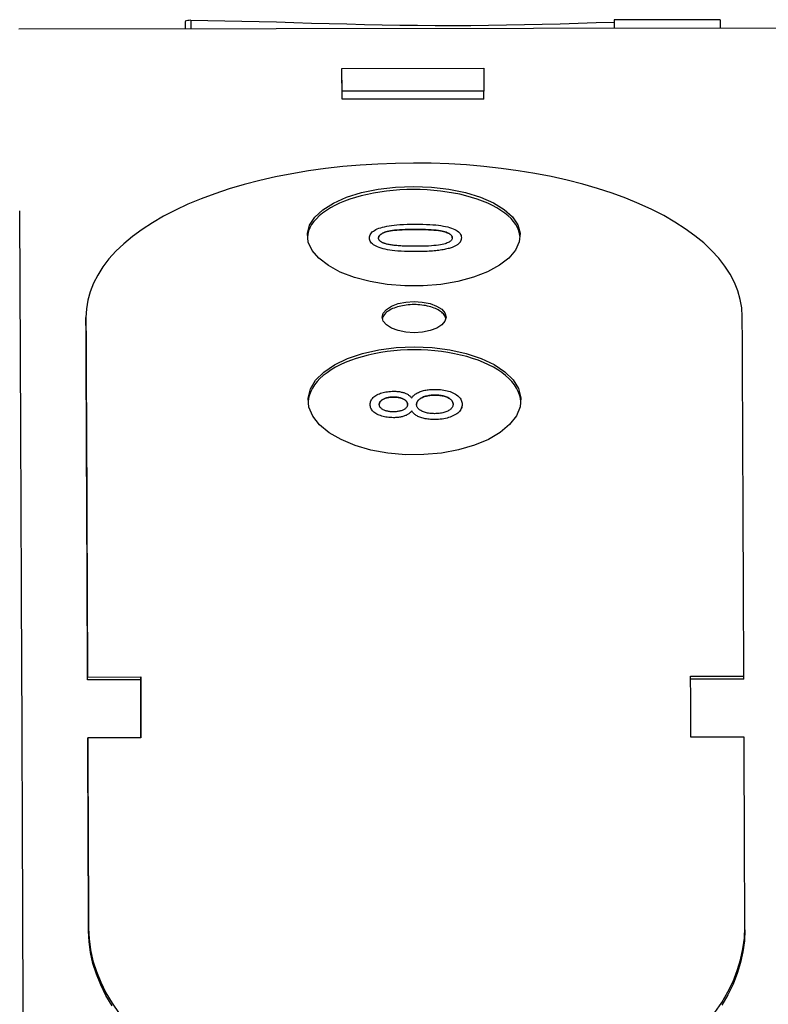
# Model space of a CAD drawing. Header units: millimetres. Extents: x 209 to 543, y 36 to 448.
# Tile 20 of 21: x 494 to 515, y 307 to 335. Entities that reach past the tile are written whole.
import ezdxf

# ---------------------------------------------------------------- set-up
doc = ezdxf.new("R2010")
doc.units = ezdxf.units.MM
doc.layers.add('Detail', color=2, linetype='Continuous')

msp = doc.modelspace()

# ---------------------------------------------------------------- linework, layer by layer
at = {"layer": 'Detail'}
for p, q in [((498.801, 334.593), (498.801, 334.375)), ((498.958, 334.624), (498.958, 334.375)), ((510.89, 334.64), (510.89, 334.391)), ((513.879, 334.633), (513.879, 334.395)), ((516.609, 334.399), (494.109, 334.369)), ((503.22, 333.267), (507.22, 333.272)), ((503.224, 332.625), (503.22, 333.267)), ((503.22, 333.041), (503.22, 333.267)), ((507.22, 333.272), (507.224, 332.63)), ((507.224, 332.63), (503.224, 332.625)), ((503.224, 332.399), (503.224, 332.625)), ((507.224, 332.405), (507.224, 332.63)), ((507.224, 332.405), (503.224, 332.399)), ((503.995, 328.493), (503.995, 328.493)), ((506.587, 328.497), (506.587, 328.497)), ((496.005, 326.164), (496.005, 326.251)), ((504.017, 323.799), (504.017, 323.799)), ((506.609, 323.805), (506.609, 323.805)), ((505.189, 323.625), (505.189, 323.625)), ((496.049, 316.124), (497.549, 316.126)), ((496.049, 316.042), (496.049, 316.124)), ((497.549, 316.044), (496.049, 316.042)), ((497.549, 316.044), (497.549, 316.126)), ((513.049, 316.147), (514.549, 316.149)), ((514.549, 316.066), (513.049, 316.064)), ((514.549, 316.066), (514.549, 316.149)), ((497.556, 314.411), (496.056, 314.409)), ((496.056, 314.327), (496.056, 314.409)), ((514.556, 314.434), (513.056, 314.432)), ((514.577, 309), (514.577, 309.052))]:
    msp.add_line(p, q, dxfattribs=at)
at = {"layer": 'Detail', "flags": 128}
for points in [[(498.958, 334.624), (499.436, 334.619), (499.917, 334.611), (500.401, 334.601), (500.888, 334.588), (501.377, 334.575), (501.868, 334.56), (502.362, 334.546), (502.857, 334.532), (503.354, 334.52), (503.852, 334.508), (504.351, 334.497), (504.85, 334.489), (505.35, 334.482), (505.85, 334.478), (506.35, 334.477), (506.85, 334.479), (507.353, 334.484), (507.857, 334.492), (508.362, 334.501), (508.868, 334.513), (509.375, 334.526), (509.88, 334.541), (510.386, 334.556), (510.89, 334.572)], [(514.505, 326.276), (514.49, 326.519), (514.448, 326.762), (514.38, 327.001), (514.284, 327.238), (514.162, 327.47), (514.014, 327.699), (513.84, 327.922), (513.641, 328.139), (513.417, 328.35), (513.17, 328.554), (512.899, 328.751), (512.606, 328.94), (512.291, 329.121), (511.956, 329.293), (511.601, 329.456), (511.227, 329.609), (510.836, 329.752), (510.428, 329.885), (510.006, 330.008), (509.569, 330.119), (509.12, 330.219), (508.659, 330.308), (508.188, 330.386), (507.709, 330.451), (507.223, 330.505), (506.73, 330.547), (506.234, 330.577), (505.734, 330.594), (505.234, 330.6), (504.733, 330.593), (504.234, 330.574), (503.737, 330.543), (503.246, 330.5), (502.76, 330.445), (502.281, 330.378), (501.811, 330.299), (501.352, 330.209), (500.903, 330.108), (500.468, 329.995), (500.046, 329.871), (499.64, 329.737), (499.25, 329.593), (498.878, 329.439), (498.525, 329.275), (498.191, 329.103), (497.878, 328.921), (497.587, 328.731), (497.318, 328.533), (497.072, 328.329), (496.851, 328.117), (496.654, 327.899), (496.482, 327.675), (496.336, 327.447), (496.217, 327.214), (496.123, 326.977), (496.057, 326.737), (496.017, 326.495), (496.005, 326.251)], [(505.237, 329.855), (505.045, 329.852), (504.854, 329.843), (504.664, 329.829), (504.477, 329.809), (504.293, 329.784), (504.113, 329.754), (503.937, 329.718), (503.767, 329.677), (503.603, 329.632), (503.446, 329.581), (503.296, 329.526), (503.154, 329.467), (503.02, 329.403), (502.896, 329.336), (502.781, 329.265), (502.677, 329.191), (502.582, 329.113), (502.499, 329.033), (502.427, 328.951), (502.367, 328.866), (502.318, 328.78), (502.282, 328.692), (502.258, 328.603), (502.245, 328.513)], [(505.237, 329.944), (505.744, 329.925), (506.237, 329.867), (506.701, 329.772), (507.123, 329.642), (507.492, 329.481), (507.795, 329.293), (508.025, 329.083), (508.175, 328.858), (508.241, 328.623), (508.22, 328.384), (508.115, 328.15), (507.926, 327.926), (507.661, 327.721), (507.325, 327.538), (506.931, 327.385), (506.487, 327.265), (506.008, 327.183), (505.507, 327.141), (504.997, 327.14), (504.496, 327.181), (504.015, 327.261), (503.571, 327.379), (503.174, 327.532), (502.837, 327.713), (502.569, 327.918), (502.378, 328.141), (502.269, 328.375), (502.246, 328.613), (502.309, 328.849), (502.457, 329.075), (502.684, 329.285), (502.985, 329.474), (503.352, 329.637), (503.774, 329.768), (504.238, 329.865), (504.73, 329.924), (505.237, 329.944)], [(508.242, 328.515), (508.23, 328.605), (508.206, 328.694), (508.169, 328.782), (508.12, 328.869), (508.059, 328.954), (507.987, 329.036), (507.903, 329.117), (507.809, 329.194), (507.703, 329.268), (507.588, 329.339), (507.463, 329.407), (507.329, 329.47), (507.186, 329.529), (507.035, 329.584), (506.877, 329.635), (506.712, 329.68), (506.541, 329.721), (506.365, 329.756), (506.184, 329.786), (506, 329.811), (505.812, 329.83), (505.621, 329.844), (505.43, 329.852), (505.237, 329.855)], [(494.144, 328.786), (494.144, 328.806), (494.144, 328.825), (494.144, 328.845), (494.144, 328.865), (494.144, 328.885), (494.143, 328.905), (494.143, 328.925), (494.143, 328.945), (494.143, 328.964), (494.142, 328.984), (494.142, 329.004), (494.142, 329.024), (494.142, 329.043), (494.141, 329.063), (494.141, 329.083), (494.141, 329.103), (494.14, 329.122), (494.14, 329.142), (494.14, 329.162), (494.139, 329.181), (494.139, 329.201), (494.138, 329.22), (494.138, 329.24), (494.137, 329.26)], [(503.995, 328.493), (503.997, 328.524), (504.004, 328.554), (504.015, 328.583), (504.031, 328.61), (504.051, 328.636), (504.076, 328.661), (504.106, 328.684), (504.139, 328.706), (504.176, 328.727), (504.218, 328.746), (504.263, 328.763), (504.313, 328.78), (504.366, 328.795), (504.423, 328.808), (504.484, 328.821), (504.549, 328.833), (504.618, 328.843), (504.69, 328.853), (504.768, 328.861), (504.856, 328.868), (504.951, 328.873), (505.056, 328.877), (505.168, 328.879), (505.29, 328.88)], [(505.291, 328.731), (505.189, 328.73), (505.093, 328.729), (505.004, 328.726), (504.919, 328.723), (504.841, 328.718), (504.769, 328.713), (504.702, 328.707), (504.642, 328.7), (504.587, 328.692), (504.538, 328.683), (504.495, 328.673), (504.458, 328.662), (504.425, 328.65), (504.395, 328.638), (504.368, 328.625), (504.343, 328.612), (504.322, 328.599), (504.303, 328.585), (504.288, 328.571), (504.275, 328.556), (504.265, 328.541), (504.258, 328.525), (504.254, 328.509), (504.252, 328.492)], [(504.252, 328.492), (504.254, 328.509), (504.258, 328.525), (504.265, 328.541), (504.275, 328.556), (504.288, 328.571), (504.303, 328.585), (504.322, 328.599), (504.343, 328.612), (504.368, 328.625), (504.395, 328.638), (504.425, 328.65), (504.458, 328.662), (504.495, 328.673), (504.538, 328.683), (504.587, 328.692), (504.642, 328.7), (504.702, 328.707), (504.769, 328.713), (504.841, 328.718), (504.919, 328.723), (505.003, 328.726), (505.093, 328.729), (505.189, 328.73), (505.291, 328.731)], [(505.29, 328.88), (505.399, 328.88), (505.503, 328.878), (505.601, 328.875), (505.694, 328.87), (505.782, 328.864), (505.864, 328.857), (505.941, 328.848), (506.012, 328.839), (506.079, 328.827), (506.142, 328.815), (506.201, 328.801), (506.256, 328.786), (506.307, 328.769), (506.354, 328.751), (506.398, 328.732), (506.437, 328.711), (506.472, 328.689), (506.502, 328.666), (506.528, 328.641), (506.549, 328.615), (506.566, 328.588), (506.577, 328.559), (506.585, 328.528), (506.587, 328.497)], [(506.332, 328.496), (506.33, 328.513), (506.326, 328.529), (506.318, 328.544), (506.308, 328.559), (506.295, 328.574), (506.279, 328.588), (506.261, 328.602), (506.239, 328.615), (506.214, 328.628), (506.187, 328.64), (506.157, 328.652), (506.124, 328.664), (506.086, 328.675), (506.043, 328.684), (505.994, 328.693), (505.939, 328.701), (505.878, 328.708), (505.812, 328.714), (505.739, 328.72), (505.661, 328.724), (505.577, 328.727), (505.488, 328.729), (505.392, 328.73), (505.291, 328.731)], [(505.291, 328.731), (505.392, 328.731), (505.488, 328.729), (505.577, 328.727), (505.661, 328.724), (505.739, 328.72), (505.812, 328.715), (505.878, 328.708), (505.939, 328.701), (505.994, 328.694), (506.043, 328.685), (506.086, 328.675), (506.124, 328.664), (506.157, 328.652), (506.187, 328.64), (506.214, 328.628), (506.239, 328.615), (506.261, 328.602), (506.279, 328.588), (506.295, 328.574), (506.308, 328.559), (506.318, 328.544), (506.326, 328.529), (506.33, 328.513), (506.332, 328.496)], [(505.294, 328.106), (505.184, 328.107), (505.079, 328.109), (504.98, 328.112), (504.887, 328.117), (504.799, 328.123), (504.716, 328.13), (504.639, 328.139), (504.568, 328.149), (504.501, 328.16), (504.438, 328.173), (504.379, 328.187), (504.324, 328.203), (504.273, 328.22), (504.226, 328.238), (504.183, 328.257), (504.144, 328.278), (504.109, 328.3), (504.079, 328.323), (504.053, 328.348), (504.032, 328.374), (504.016, 328.402), (504.004, 328.431), (503.997, 328.461), (503.995, 328.493)], [(505.294, 328.106), (505.184, 328.107), (505.079, 328.108), (504.98, 328.112), (504.887, 328.116), (504.799, 328.122), (504.716, 328.13), (504.639, 328.139), (504.568, 328.149), (504.501, 328.16), (504.438, 328.173), (504.379, 328.187), (504.324, 328.203), (504.273, 328.219), (504.226, 328.238), (504.183, 328.257), (504.144, 328.278), (504.109, 328.3), (504.079, 328.323), (504.053, 328.348), (504.032, 328.374), (504.016, 328.402), (504.004, 328.431), (503.997, 328.461), (503.995, 328.493)], [(504.435, 328.332), (504.42, 328.337), (504.406, 328.342), (504.392, 328.347), (504.379, 328.353), (504.367, 328.358), (504.355, 328.364), (504.344, 328.37), (504.334, 328.376), (504.324, 328.382), (504.315, 328.388), (504.306, 328.395), (504.298, 328.402), (504.291, 328.408), (504.284, 328.415), (504.278, 328.422), (504.273, 328.429), (504.268, 328.437), (504.264, 328.444), (504.26, 328.452), (504.258, 328.46), (504.255, 328.467), (504.254, 328.475), (504.253, 328.484), (504.252, 328.492)], [(506.332, 328.496), (506.33, 328.48), (506.326, 328.464), (506.319, 328.448), (506.309, 328.433), (506.296, 328.418), (506.28, 328.404), (506.262, 328.39), (506.24, 328.376), (506.216, 328.363), (506.189, 328.351), (506.159, 328.339), (506.126, 328.327), (506.089, 328.316), (506.046, 328.306), (505.997, 328.297), (505.942, 328.289), (505.881, 328.281), (505.815, 328.275), (505.743, 328.27), (505.664, 328.265), (505.58, 328.262), (505.49, 328.259), (505.395, 328.258), (505.293, 328.257)], [(506.587, 328.497), (506.587, 328.483), (506.585, 328.469), (506.583, 328.455), (506.58, 328.441), (506.576, 328.428), (506.571, 328.415), (506.565, 328.403), (506.559, 328.39), (506.551, 328.378), (506.542, 328.366), (506.533, 328.354), (506.522, 328.343), (506.511, 328.332), (506.499, 328.321), (506.486, 328.31), (506.472, 328.3), (506.457, 328.29), (506.441, 328.28), (506.424, 328.27), (506.407, 328.261), (506.388, 328.252), (506.369, 328.243), (506.348, 328.234), (506.327, 328.226)], [(506.587, 328.496), (506.587, 328.482), (506.585, 328.468), (506.583, 328.454), (506.58, 328.441), (506.576, 328.427), (506.571, 328.415), (506.565, 328.402), (506.558, 328.39), (506.551, 328.377), (506.542, 328.366), (506.532, 328.354), (506.522, 328.343), (506.511, 328.331), (506.499, 328.321), (506.486, 328.31), (506.472, 328.3), (506.457, 328.289), (506.441, 328.28), (506.424, 328.27), (506.407, 328.261), (506.388, 328.252), (506.369, 328.243), (506.348, 328.234), (506.327, 328.226)], [(505.293, 328.257), (505.242, 328.257), (505.192, 328.258), (505.143, 328.258), (505.096, 328.259), (505.05, 328.26), (505.005, 328.262), (504.962, 328.263), (504.92, 328.265), (504.879, 328.267), (504.84, 328.27), (504.802, 328.273), (504.766, 328.275), (504.731, 328.279), (504.697, 328.282), (504.665, 328.286), (504.634, 328.29), (504.604, 328.294), (504.576, 328.299), (504.549, 328.304), (504.524, 328.309), (504.499, 328.314), (504.477, 328.32), (504.455, 328.325), (504.435, 328.332)], [(506.327, 328.226), (506.3, 328.216), (506.271, 328.207), (506.241, 328.198), (506.21, 328.19), (506.177, 328.182), (506.143, 328.174), (506.107, 328.167), (506.071, 328.16), (506.032, 328.153), (505.993, 328.147), (505.952, 328.142), (505.909, 328.137), (505.866, 328.132), (505.82, 328.127), (505.774, 328.123), (505.726, 328.12), (505.677, 328.117), (505.626, 328.114), (505.574, 328.112), (505.521, 328.11), (505.466, 328.108), (505.41, 328.107), (505.353, 328.106), (505.294, 328.106)], [(506.327, 328.226), (506.3, 328.216), (506.271, 328.207), (506.241, 328.198), (506.21, 328.19), (506.177, 328.181), (506.143, 328.174), (506.107, 328.167), (506.071, 328.16), (506.032, 328.153), (505.993, 328.147), (505.952, 328.142), (505.909, 328.136), (505.866, 328.132), (505.82, 328.127), (505.774, 328.123), (505.726, 328.12), (505.677, 328.117), (505.626, 328.114), (505.574, 328.112), (505.521, 328.11), (505.466, 328.108), (505.41, 328.107), (505.353, 328.106), (505.294, 328.106)], [(505.253, 326.701), (505.486, 326.686), (505.703, 326.643), (505.89, 326.574), (506.033, 326.484), (506.124, 326.378), (506.155, 326.264), (506.125, 326.151), (506.035, 326.044), (505.893, 325.953), (505.707, 325.882), (505.49, 325.838), (505.257, 325.822), (505.024, 325.837), (504.807, 325.881), (504.62, 325.951), (504.477, 326.042), (504.386, 326.148), (504.355, 326.262), (504.385, 326.375), (504.474, 326.481), (504.616, 326.572), (504.803, 326.642), (505.02, 326.686), (505.253, 326.701)], [(505.253, 326.613), (505.198, 326.613), (505.143, 326.61), (505.089, 326.606), (505.035, 326.6), (504.982, 326.593), (504.93, 326.584), (504.879, 326.574), (504.83, 326.562), (504.782, 326.548), (504.736, 326.534), (504.692, 326.518), (504.65, 326.5), (504.61, 326.482), (504.573, 326.462), (504.539, 326.441), (504.507, 326.419), (504.477, 326.397), (504.451, 326.373), (504.428, 326.349), (504.408, 326.324), (504.391, 326.298), (504.377, 326.272), (504.366, 326.246), (504.359, 326.219)], [(506.15, 326.22), (506.143, 326.247), (506.133, 326.273), (506.119, 326.299), (506.102, 326.325), (506.082, 326.35), (506.058, 326.374), (506.032, 326.397), (506.002, 326.42), (505.97, 326.442), (505.935, 326.463), (505.898, 326.483), (505.858, 326.501), (505.816, 326.518), (505.772, 326.535), (505.726, 326.549), (505.678, 326.562), (505.628, 326.574), (505.577, 326.585), (505.525, 326.593), (505.472, 326.601), (505.418, 326.606), (505.363, 326.61), (505.308, 326.613), (505.253, 326.613)], [(496.005, 326.251), (496.006, 326.004), (496.007, 325.756), (496.008, 325.506), (496.01, 325.256), (496.011, 325.004), (496.012, 324.752), (496.013, 324.498), (496.014, 324.244), (496.015, 323.988), (496.017, 323.731), (496.018, 323.474), (496.019, 323.215), (496.02, 322.955), (496.021, 322.694), (496.022, 322.432), (496.024, 322.169), (496.025, 321.905), (496.026, 321.64), (496.027, 321.374), (496.028, 321.107), (496.029, 320.839), (496.031, 320.57), (496.032, 320.3), (496.033, 320.028), (496.034, 319.756), (496.035, 319.483), (496.036, 319.209), (496.038, 318.933), (496.039, 318.657), (496.04, 318.38), (496.041, 318.101), (496.042, 317.822), (496.043, 317.541), (496.045, 317.26), (496.046, 316.978), (496.047, 316.694), (496.048, 316.41), (496.049, 316.124)], [(514.549, 316.149), (514.548, 316.434), (514.547, 316.719), (514.546, 317.002), (514.544, 317.285), (514.543, 317.566), (514.542, 317.846), (514.541, 318.126), (514.54, 318.404), (514.539, 318.681), (514.537, 318.958), (514.536, 319.233), (514.535, 319.507), (514.534, 319.781), (514.533, 320.053), (514.532, 320.324), (514.53, 320.594), (514.529, 320.863), (514.528, 321.132), (514.527, 321.399), (514.526, 321.665), (514.525, 321.93), (514.523, 322.194), (514.522, 322.457), (514.521, 322.719), (514.52, 322.98), (514.519, 323.239), (514.518, 323.498), (514.516, 323.756), (514.515, 324.013), (514.514, 324.268), (514.513, 324.523), (514.512, 324.776), (514.511, 325.029), (514.51, 325.28), (514.508, 325.531), (514.507, 325.78), (514.506, 326.028), (514.505, 326.276)], [(505.259, 325.34), (505.066, 325.337), (504.875, 325.328), (504.685, 325.312), (504.497, 325.291), (504.313, 325.263), (504.132, 325.23), (503.957, 325.191), (503.786, 325.147), (503.622, 325.097), (503.464, 325.042), (503.314, 324.982), (503.172, 324.917), (503.039, 324.848), (502.914, 324.774), (502.8, 324.697), (502.695, 324.616), (502.601, 324.532), (502.518, 324.445), (502.447, 324.355), (502.387, 324.263), (502.339, 324.169), (502.302, 324.073), (502.279, 323.977), (502.267, 323.879)], [(505.259, 325.427), (505.766, 325.407), (506.258, 325.344), (506.723, 325.24), (507.145, 325.099), (507.513, 324.924), (507.816, 324.72), (508.047, 324.492), (508.197, 324.247), (508.263, 323.992), (508.242, 323.733), (508.137, 323.48), (507.948, 323.237), (507.683, 323.015), (507.347, 322.817), (506.953, 322.651), (506.509, 322.522), (506.029, 322.433), (505.529, 322.388), (505.019, 322.387), (504.518, 322.431), (504.037, 322.518), (503.593, 322.646), (503.196, 322.811), (502.859, 323.007), (502.591, 323.229), (502.4, 323.471), (502.291, 323.724), (502.268, 323.983), (502.331, 324.238), (502.479, 324.483), (502.706, 324.712), (503.007, 324.917), (503.374, 325.094), (503.796, 325.236), (504.26, 325.341), (504.752, 325.405), (505.259, 325.427)], [(508.265, 323.88), (508.253, 323.978), (508.229, 324.075), (508.192, 324.171), (508.144, 324.265), (508.084, 324.357), (508.012, 324.447), (507.928, 324.535), (507.834, 324.619), (507.729, 324.7), (507.613, 324.778), (507.488, 324.851), (507.354, 324.92), (507.211, 324.985), (507.06, 325.045), (506.902, 325.1), (506.737, 325.149), (506.566, 325.194), (506.389, 325.232), (506.208, 325.265), (506.023, 325.292), (505.835, 325.314), (505.644, 325.329), (505.452, 325.338), (505.259, 325.34)], [(505.187, 323.984), (505.2, 324.003), (505.215, 324.022), (505.231, 324.04), (505.248, 324.057), (505.266, 324.074), (505.286, 324.089), (505.307, 324.104), (505.33, 324.118), (505.353, 324.131), (505.378, 324.143), (505.405, 324.155), (505.432, 324.165), (505.461, 324.175), (505.491, 324.184), (505.522, 324.192), (505.553, 324.2), (505.586, 324.206), (505.619, 324.212), (505.653, 324.216), (505.689, 324.22), (505.725, 324.223), (505.762, 324.226), (505.8, 324.227), (505.839, 324.227)], [(505.839, 324.227), (505.892, 324.227), (505.944, 324.224), (505.995, 324.22), (506.044, 324.215), (506.092, 324.208), (506.138, 324.199), (506.183, 324.188), (506.227, 324.176), (506.269, 324.163), (506.309, 324.147), (506.348, 324.13), (506.386, 324.112), (506.422, 324.092), (506.454, 324.071), (506.483, 324.049), (506.51, 324.026), (506.533, 324.002), (506.553, 323.977), (506.57, 323.951), (506.584, 323.924), (506.595, 323.896), (506.603, 323.867), (506.607, 323.836), (506.609, 323.805)], [(504.017, 323.799), (504.018, 323.827), (504.022, 323.853), (504.029, 323.879), (504.038, 323.904), (504.05, 323.928), (504.064, 323.951), (504.082, 323.973), (504.102, 323.995), (504.124, 324.015), (504.15, 324.034), (504.178, 324.053), (504.208, 324.07), (504.241, 324.087), (504.275, 324.102), (504.31, 324.115), (504.346, 324.127), (504.383, 324.138), (504.422, 324.147), (504.461, 324.155), (504.502, 324.161), (504.544, 324.167), (504.587, 324.17), (504.632, 324.172), (504.677, 324.173)], [(504.676, 324.011), (504.648, 324.01), (504.621, 324.009), (504.594, 324.007), (504.568, 324.004), (504.543, 324), (504.519, 323.996), (504.496, 323.99), (504.473, 323.984), (504.451, 323.977), (504.429, 323.969), (504.409, 323.96), (504.389, 323.951), (504.37, 323.941), (504.353, 323.93), (504.338, 323.919), (504.324, 323.908), (504.312, 323.896), (504.301, 323.884), (504.292, 323.871), (504.285, 323.858), (504.28, 323.845), (504.276, 323.831), (504.273, 323.817), (504.272, 323.802)], [(504.272, 323.802), (504.273, 323.817), (504.276, 323.831), (504.28, 323.845), (504.285, 323.858), (504.292, 323.871), (504.301, 323.884), (504.312, 323.896), (504.324, 323.908), (504.338, 323.919), (504.353, 323.93), (504.37, 323.941), (504.389, 323.951), (504.409, 323.96), (504.429, 323.969), (504.451, 323.977), (504.473, 323.984), (504.496, 323.99), (504.519, 323.996), (504.543, 324), (504.568, 324.004), (504.594, 324.007), (504.621, 324.009), (504.648, 324.01), (504.676, 324.011)], [(505.068, 323.804), (505.067, 323.819), (505.065, 323.834), (505.061, 323.848), (505.055, 323.861), (505.048, 323.874), (505.039, 323.887), (505.029, 323.899), (505.017, 323.911), (505.004, 323.922), (504.989, 323.933), (504.972, 323.943), (504.954, 323.953), (504.935, 323.962), (504.915, 323.971), (504.894, 323.978), (504.873, 323.985), (504.851, 323.991), (504.828, 323.996), (504.804, 324.001), (504.78, 324.004), (504.755, 324.007), (504.73, 324.009), (504.703, 324.01), (504.676, 324.011)], [(504.676, 324.011), (504.703, 324.01), (504.73, 324.009), (504.755, 324.007), (504.78, 324.004), (504.804, 324.001), (504.828, 323.996), (504.851, 323.991), (504.873, 323.985), (504.894, 323.978), (504.915, 323.971), (504.935, 323.962), (504.954, 323.953), (504.972, 323.943), (504.989, 323.933), (505.004, 323.922), (505.017, 323.911), (505.029, 323.899), (505.039, 323.887), (505.048, 323.874), (505.055, 323.861), (505.061, 323.848), (505.065, 323.834), (505.067, 323.819), (505.068, 323.804)], [(504.677, 324.173), (504.706, 324.173), (504.735, 324.172), (504.763, 324.17), (504.79, 324.168), (504.816, 324.165), (504.842, 324.162), (504.867, 324.157), (504.892, 324.152), (504.916, 324.147), (504.939, 324.141), (504.962, 324.134), (504.984, 324.127), (505.006, 324.118), (505.026, 324.11), (505.046, 324.1), (505.065, 324.09), (505.083, 324.079), (505.101, 324.068), (505.117, 324.055), (505.133, 324.042), (505.148, 324.029), (505.162, 324.015), (505.175, 324), (505.187, 323.984)], [(505.843, 324.065), (505.806, 324.064), (505.77, 324.063), (505.735, 324.06), (505.701, 324.056), (505.668, 324.052), (505.637, 324.046), (505.606, 324.039), (505.577, 324.031), (505.548, 324.022), (505.521, 324.012), (505.495, 324.001), (505.47, 323.989), (505.447, 323.976), (505.425, 323.963), (505.406, 323.949), (505.388, 323.934), (505.373, 323.919), (505.36, 323.904), (505.349, 323.888), (505.34, 323.871), (505.333, 323.854), (505.328, 323.836), (505.325, 323.818), (505.324, 323.799)], [(505.324, 323.8), (505.325, 323.818), (505.328, 323.837), (505.333, 323.854), (505.34, 323.871), (505.349, 323.888), (505.36, 323.904), (505.373, 323.92), (505.388, 323.935), (505.406, 323.949), (505.425, 323.963), (505.447, 323.976), (505.47, 323.989), (505.495, 324.001), (505.521, 324.012), (505.548, 324.022), (505.577, 324.031), (505.606, 324.039), (505.637, 324.046), (505.668, 324.052), (505.701, 324.057), (505.735, 324.06), (505.77, 324.063), (505.806, 324.065), (505.843, 324.065)], [(506.354, 323.806), (506.353, 323.824), (506.349, 323.843), (506.344, 323.86), (506.337, 323.877), (506.328, 323.894), (506.317, 323.909), (506.304, 323.925), (506.289, 323.939), (506.272, 323.954), (506.253, 323.967), (506.232, 323.98), (506.209, 323.993), (506.184, 324.004), (506.158, 324.015), (506.131, 324.024), (506.104, 324.033), (506.075, 324.04), (506.045, 324.047), (506.014, 324.053), (505.982, 324.057), (505.949, 324.061), (505.915, 324.063), (505.88, 324.065), (505.843, 324.065)], [(505.843, 324.065), (505.88, 324.065), (505.915, 324.063), (505.949, 324.061), (505.982, 324.057), (506.014, 324.053), (506.045, 324.047), (506.075, 324.041), (506.104, 324.033), (506.131, 324.024), (506.158, 324.015), (506.184, 324.004), (506.209, 323.993), (506.232, 323.98), (506.253, 323.967), (506.272, 323.954), (506.289, 323.94), (506.304, 323.925), (506.317, 323.91), (506.328, 323.894), (506.337, 323.877), (506.344, 323.86), (506.349, 323.843), (506.353, 323.825), (506.354, 323.806)], [(504.673, 323.429), (504.627, 323.43), (504.583, 323.432), (504.54, 323.435), (504.498, 323.44), (504.457, 323.446), (504.418, 323.454), (504.38, 323.463), (504.343, 323.474), (504.307, 323.486), (504.272, 323.499), (504.239, 323.514), (504.207, 323.53), (504.177, 323.548), (504.149, 323.566), (504.124, 323.585), (504.102, 323.605), (504.082, 323.626), (504.065, 323.648), (504.05, 323.671), (504.038, 323.695), (504.029, 323.719), (504.022, 323.745), (504.018, 323.771), (504.017, 323.799)], [(504.673, 323.429), (504.627, 323.43), (504.583, 323.432), (504.54, 323.435), (504.498, 323.44), (504.457, 323.446), (504.418, 323.454), (504.38, 323.463), (504.343, 323.474), (504.307, 323.486), (504.272, 323.499), (504.239, 323.514), (504.207, 323.53), (504.177, 323.547), (504.149, 323.566), (504.124, 323.585), (504.102, 323.605), (504.082, 323.626), (504.065, 323.648), (504.05, 323.671), (504.038, 323.695), (504.029, 323.719), (504.022, 323.745), (504.018, 323.771), (504.017, 323.799)], [(504.661, 323.593), (504.634, 323.593), (504.609, 323.595), (504.584, 323.597), (504.56, 323.599), (504.536, 323.603), (504.513, 323.608), (504.49, 323.613), (504.469, 323.619), (504.447, 323.626), (504.427, 323.634), (504.407, 323.642), (504.387, 323.652), (504.369, 323.662), (504.352, 323.672), (504.337, 323.683), (504.324, 323.695), (504.312, 323.706), (504.301, 323.719), (504.293, 323.732), (504.285, 323.745), (504.28, 323.758), (504.276, 323.773), (504.273, 323.787), (504.272, 323.802)], [(505.068, 323.804), (505.067, 323.789), (505.065, 323.774), (505.061, 323.76), (505.056, 323.746), (505.049, 323.732), (505.04, 323.719), (505.03, 323.707), (505.018, 323.695), (505.004, 323.684), (504.989, 323.673), (504.973, 323.662), (504.955, 323.652), (504.935, 323.643), (504.915, 323.634), (504.893, 323.626), (504.871, 323.619), (504.848, 323.613), (504.824, 323.608), (504.799, 323.603), (504.773, 323.6), (504.746, 323.597), (504.719, 323.595), (504.69, 323.593), (504.661, 323.593)], [(505.834, 323.542), (505.798, 323.543), (505.763, 323.544), (505.729, 323.547), (505.696, 323.55), (505.664, 323.555), (505.634, 323.56), (505.604, 323.567), (505.575, 323.574), (505.547, 323.583), (505.52, 323.592), (505.495, 323.603), (505.47, 323.615), (505.446, 323.627), (505.425, 323.64), (505.406, 323.654), (505.389, 323.668), (505.374, 323.682), (505.36, 323.697), (505.349, 323.713), (505.34, 323.729), (505.333, 323.746), (505.328, 323.763), (505.325, 323.781), (505.324, 323.8)], [(506.609, 323.805), (506.608, 323.774), (506.603, 323.744), (506.596, 323.714), (506.585, 323.686), (506.571, 323.659), (506.554, 323.633), (506.534, 323.607), (506.511, 323.583), (506.485, 323.56), (506.456, 323.538), (506.423, 323.517), (506.388, 323.497), (506.35, 323.478), (506.311, 323.461), (506.27, 323.445), (506.228, 323.431), (506.184, 323.419), (506.138, 323.408), (506.091, 323.399), (506.043, 323.392), (505.992, 323.386), (505.941, 323.382), (505.888, 323.379), (505.833, 323.378)], [(506.609, 323.804), (506.608, 323.773), (506.603, 323.742), (506.595, 323.713), (506.585, 323.685), (506.571, 323.658), (506.554, 323.632), (506.534, 323.607), (506.511, 323.582), (506.484, 323.559), (506.455, 323.537), (506.423, 323.516), (506.387, 323.496), (506.349, 323.477), (506.31, 323.46), (506.269, 323.445), (506.227, 323.431), (506.183, 323.418), (506.138, 323.408), (506.091, 323.399), (506.042, 323.391), (505.992, 323.386), (505.941, 323.381), (505.887, 323.379), (505.833, 323.378)], [(506.354, 323.806), (506.353, 323.788), (506.349, 323.77), (506.344, 323.753), (506.337, 323.736), (506.327, 323.719), (506.315, 323.702), (506.302, 323.686), (506.286, 323.67), (506.268, 323.655), (506.248, 323.64), (506.226, 323.627), (506.203, 323.615), (506.178, 323.603), (506.151, 323.593), (506.123, 323.583), (506.092, 323.575), (506.061, 323.567), (506.029, 323.561), (505.998, 323.555), (505.965, 323.55), (505.933, 323.547), (505.9, 323.544), (505.867, 323.543), (505.834, 323.542)], [(505.189, 323.625), (505.177, 323.609), (505.164, 323.593), (505.15, 323.579), (505.135, 323.564), (505.119, 323.551), (505.103, 323.538), (505.085, 323.526), (505.067, 323.515), (505.048, 323.505), (505.028, 323.495), (505.008, 323.486), (504.986, 323.477), (504.964, 323.47), (504.941, 323.463), (504.917, 323.456), (504.893, 323.451), (504.868, 323.446), (504.842, 323.441), (504.816, 323.438), (504.789, 323.435), (504.761, 323.432), (504.732, 323.43), (504.703, 323.429), (504.673, 323.429)], [(505.189, 323.625), (505.177, 323.609), (505.164, 323.593), (505.15, 323.578), (505.135, 323.564), (505.119, 323.551), (505.103, 323.538), (505.085, 323.526), (505.067, 323.515), (505.048, 323.505), (505.028, 323.495), (505.008, 323.486), (504.986, 323.477), (504.964, 323.47), (504.941, 323.463), (504.917, 323.456), (504.893, 323.451), (504.868, 323.446), (504.842, 323.441), (504.816, 323.437), (504.789, 323.434), (504.761, 323.432), (504.732, 323.43), (504.703, 323.429), (504.673, 323.429)], [(505.833, 323.378), (505.792, 323.379), (505.752, 323.38), (505.714, 323.382), (505.677, 323.385), (505.64, 323.389), (505.605, 323.394), (505.571, 323.4), (505.538, 323.406), (505.506, 323.414), (505.475, 323.422), (505.446, 323.432), (505.417, 323.442), (505.39, 323.453), (505.364, 323.465), (505.34, 323.477), (505.317, 323.491), (505.296, 323.505), (505.276, 323.52), (505.258, 323.535), (505.241, 323.552), (505.226, 323.569), (505.212, 323.587), (505.2, 323.606), (505.189, 323.625)], [(505.833, 323.378), (505.792, 323.378), (505.752, 323.38), (505.714, 323.382), (505.677, 323.385), (505.64, 323.389), (505.605, 323.394), (505.571, 323.4), (505.538, 323.406), (505.506, 323.414), (505.475, 323.422), (505.446, 323.432), (505.417, 323.442), (505.39, 323.453), (505.364, 323.465), (505.34, 323.477), (505.317, 323.491), (505.296, 323.505), (505.276, 323.52), (505.258, 323.535), (505.241, 323.552), (505.226, 323.569), (505.212, 323.587), (505.2, 323.606), (505.189, 323.625)], [(497.549, 316.126), (497.549, 316.056), (497.55, 315.985), (497.55, 315.914), (497.55, 315.843), (497.551, 315.772), (497.551, 315.701), (497.551, 315.63), (497.552, 315.559), (497.552, 315.487), (497.552, 315.416), (497.552, 315.345), (497.553, 315.273), (497.553, 315.202), (497.553, 315.13), (497.554, 315.058), (497.554, 314.987), (497.554, 314.915), (497.554, 314.843), (497.555, 314.771), (497.555, 314.699), (497.555, 314.627), (497.556, 314.555), (497.556, 314.483), (497.556, 314.411)], [(513.056, 314.432), (513.056, 314.504), (513.056, 314.576), (513.055, 314.648), (513.055, 314.72), (513.055, 314.792), (513.054, 314.864), (513.054, 314.936), (513.054, 315.007), (513.053, 315.079), (513.053, 315.151), (513.053, 315.222), (513.053, 315.294), (513.052, 315.365), (513.052, 315.437), (513.052, 315.508), (513.051, 315.579), (513.051, 315.65), (513.051, 315.721), (513.051, 315.792), (513.05, 315.864), (513.05, 315.934), (513.05, 316.005), (513.049, 316.076), (513.049, 316.147)], [(496.056, 314.409), (496.057, 314.192), (496.058, 313.975), (496.059, 313.757), (496.06, 313.538), (496.06, 313.319), (496.061, 313.1), (496.062, 312.879), (496.063, 312.659), (496.064, 312.438), (496.065, 312.216), (496.066, 311.993), (496.067, 311.771), (496.067, 311.547), (496.068, 311.323), (496.069, 311.099), (496.07, 310.874), (496.071, 310.648), (496.072, 310.422), (496.073, 310.196), (496.073, 309.968), (496.074, 309.741), (496.075, 309.512), (496.076, 309.284), (496.077, 309.054)], [(514.577, 309.079), (514.576, 309.308), (514.575, 309.537), (514.574, 309.765), (514.573, 309.993), (514.573, 310.22), (514.572, 310.447), (514.571, 310.673), (514.57, 310.898), (514.569, 311.123), (514.568, 311.348), (514.567, 311.572), (514.566, 311.795), (514.566, 312.018), (514.565, 312.24), (514.564, 312.462), (514.563, 312.683), (514.562, 312.904), (514.561, 313.124), (514.56, 313.344), (514.56, 313.563), (514.559, 313.781), (514.558, 313.999), (514.557, 314.217), (514.556, 314.434)], [(496.077, 309.054), (496.092, 308.747), (496.133, 308.441), (496.202, 308.134), (496.298, 307.83), (496.42, 307.529), (496.568, 307.231), (496.742, 306.938), (496.941, 306.65)], [(496.742, 306.86), (496.568, 307.153), (496.42, 307.45), (496.298, 307.752), (496.202, 308.056), (496.133, 308.362), (496.092, 308.669), (496.077, 308.975)], [(513.731, 306.672), (513.928, 306.96), (514.099, 307.254), (514.245, 307.552), (514.365, 307.854), (514.458, 308.159), (514.525, 308.465), (514.564, 308.772), (514.577, 309.079)], [(514.577, 309), (514.564, 308.693), (514.525, 308.386), (514.458, 308.08), (514.365, 307.776), (514.245, 307.474), (514.099, 307.176), (513.928, 306.882)]]:
    msp.add_lwpolyline(points, dxfattribs=at)
at = {"layer": 'Detail'}
for centre, major_axis, ratio, start_param, end_param in [((500.861, 324.878), (-1.99, 9.734), 0.261357, 6.249181, 6.310891), ((440.763, 324.798), (119.194, 5.776), 0.066849, 0.907178, 0.938558), ((503.304, 142.874), (-0.278, 210), 0.001893, 5.837932, 5.845075), ((494.204, 142.862), (0.278, -210), 0.001893, 2.403398, 2.658054), ((496.054, 142.864), (-0.278, 210), 0.001893, 5.68198, 5.773408), ((497.554, 142.866), (-0.278, 210), 0.001893, 5.668368, 5.68198), ((496.054, 142.864), (-0.278, 210), 0.001893, 5.624837, 5.667694)]:
    msp.add_ellipse(centre, major_axis=major_axis, ratio=ratio, start_param=start_param, end_param=end_param, dxfattribs=at)

doc.saveas('drawing.dxf')
